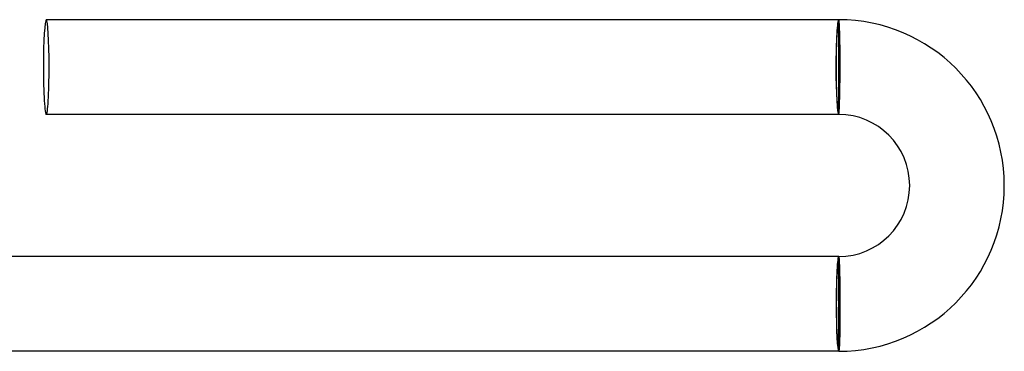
# Model space of a CAD drawing. Header units: millimetres. Extents: x -258 to 258, y -258 to 258.
# Tile 49 of 63: x 216 to 258, y -2 to 12. Entities that reach past the tile are written whole.
import ezdxf

# ---------------------------------------------------------------- set-up
doc = ezdxf.new("R2010")
doc.units = ezdxf.units.MM
doc.layers.add('HIDDEN', color=7, linetype='Continuous')
doc.layers.add('THICK', color=7, linetype='Continuous')

msp = doc.modelspace()

# ---------------------------------------------------------------- linework, layer by layer
at = {"layer": 'HIDDEN'}
for p, q in [((250.503, 11.998), (250.5, 12)), ((250.506, 11.991), (250.503, 11.998)), ((250.509, 11.98), (250.506, 11.991)), ((250.512, 11.964), (250.509, 11.98)), ((250.515, 11.944), (250.512, 11.964)), ((250.518, 11.919), (250.515, 11.944)), ((250.521, 11.89), (250.518, 11.919)), ((250.524, 11.857), (250.521, 11.89)), ((250.527, 11.819), (250.524, 11.857)), ((250.529, 11.778), (250.527, 11.819)), ((250.532, 11.732), (250.529, 11.778)), ((250.535, 11.682), (250.532, 11.732)), ((250.537, 11.629), (250.535, 11.682)), ((250.539, 11.572), (250.537, 11.629)), ((250.542, 11.512), (250.539, 11.572)), ((250.544, 11.448), (250.542, 11.512)), ((250.546, 11.38), (250.544, 11.448)), ((250.548, 11.31), (250.546, 11.38)), ((250.549, 11.236), (250.548, 11.31)), ((250.551, 11.16), (250.549, 11.236)), ((250.553, 11.081), (250.551, 11.16)), ((250.554, 11), (250.553, 11.081)), ((250.555, 10.916), (250.554, 11)), ((250.556, 10.831), (250.555, 10.916)), ((250.557, 10.743), (250.556, 10.831)), ((250.558, 10.654), (250.557, 10.743)), ((250.559, 10.563), (250.558, 10.654)), ((250.559, 10.471), (250.559, 10.563)), ((250.56, 10.378), (250.559, 10.471)), ((250.559, 9.907), (250.56, 10)), ((250.56, 10.284), (250.56, 10.378)), ((250.56, 10.19), (250.56, 10.284)), ((250.56, 10.095), (250.56, 10.19)), ((250.56, 10), (250.56, 10.095)), ((250.557, 9.542), (250.558, 9.632)), ((250.558, 9.723), (250.559, 9.815)), ((250.558, 9.632), (250.558, 9.723)), ((250.559, 9.815), (250.559, 9.907)), ((250.551, 9.108), (250.552, 9.192)), ((250.552, 9.192), (250.553, 9.278)), ((250.553, 9.278), (250.555, 9.365)), ((250.555, 9.365), (250.556, 9.453)), ((250.556, 9.453), (250.557, 9.542)), ((250.543, 8.722), (250.544, 8.795)), ((250.544, 8.795), (250.546, 8.87)), ((250.546, 8.87), (250.548, 8.947)), ((250.548, 8.947), (250.549, 9.027)), ((250.549, 9.027), (250.551, 9.108)), ((250.528, 8.3), (250.53, 8.35)), ((250.53, 8.35), (250.533, 8.404)), ((250.533, 8.404), (250.535, 8.461)), ((250.535, 8.461), (250.537, 8.522)), ((250.537, 8.522), (250.539, 8.586)), ((250.539, 8.586), (250.541, 8.653)), ((250.541, 8.653), (250.543, 8.722)), ((250.5, 8), (250.502, 8.002)), ((250.502, 8.002), (250.505, 8.009)), ((250.505, 8.009), (250.507, 8.019)), ((250.507, 8.019), (250.51, 8.034)), ((250.51, 8.034), (250.512, 8.053)), ((250.512, 8.053), (250.514, 8.076)), ((250.514, 8.076), (250.517, 8.104)), ((250.517, 8.104), (250.519, 8.135)), ((250.519, 8.135), (250.521, 8.171)), ((250.521, 8.171), (250.524, 8.21)), ((250.524, 8.21), (250.526, 8.253)), ((250.526, 8.253), (250.528, 8.3)), ((250.5, 2), (250.502, 1.998)), ((250.502, 1.998), (250.504, 1.991)), ((250.504, 1.991), (250.506, 1.981)), ((250.506, 1.981), (250.509, 1.966)), ((250.509, 1.966), (250.511, 1.947)), ((250.511, 1.947), (250.513, 1.924)), ((250.513, 1.924), (250.515, 1.896)), ((250.515, 1.896), (250.517, 1.865)), ((250.517, 1.865), (250.519, 1.829)), ((250.519, 1.829), (250.521, 1.79)), ((250.521, 1.79), (250.523, 1.747)), ((250.523, 1.747), (250.525, 1.7)), ((250.525, 1.7), (250.527, 1.65)), ((250.527, 1.65), (250.529, 1.596)), ((250.529, 1.596), (250.531, 1.539)), ((250.531, 1.539), (250.533, 1.478)), ((250.533, 1.478), (250.535, 1.414)), ((250.535, 1.414), (250.536, 1.347)), ((250.536, 1.347), (250.538, 1.277)), ((250.538, 1.277), (250.54, 1.205)), ((250.54, 1.205), (250.541, 1.13)), ((250.541, 1.13), (250.543, 1.053)), ((250.543, 1.053), (250.544, 0.973)), ((250.544, 0.973), (250.545, 0.891)), ((250.545, 0.891), (250.547, 0.808)), ((250.547, 0.808), (250.548, 0.722)), ((250.548, 0.722), (250.549, 0.635)), ((250.549, 0.635), (250.55, 0.547)), ((250.55, 0.547), (250.551, 0.458)), ((250.551, 0.458), (250.551, 0.368)), ((250.551, 0.368), (250.552, 0.277)), ((250.552, 0.277), (250.553, 0.185)), ((250.553, 0.185), (250.553, 0.092)), ((250.553, 0.092), (250.553, 0)), ((250.553, 0), (250.553, -0.095)), ((250.553, -0.095), (250.554, -0.19)), ((250.554, -0.19), (250.553, -0.284)), ((250.553, -0.284), (250.553, -0.378)), ((250.553, -0.378), (250.553, -0.471)), ((250.55, -0.831), (250.549, -0.916)), ((250.551, -0.743), (250.55, -0.831)), ((250.552, -0.654), (250.551, -0.743)), ((250.553, -0.563), (250.552, -0.654)), ((250.553, -0.471), (250.553, -0.563)), ((250.544, -1.236), (250.543, -1.309)), ((250.546, -1.16), (250.544, -1.236)), ((250.547, -1.081), (250.546, -1.16)), ((250.548, -1), (250.547, -1.081)), ((250.549, -0.916), (250.548, -1)), ((250.533, -1.629), (250.531, -1.682)), ((250.535, -1.572), (250.533, -1.629)), ((250.537, -1.511), (250.535, -1.572)), ((250.539, -1.447), (250.537, -1.511)), ((250.541, -1.38), (250.539, -1.447)), ((250.543, -1.309), (250.541, -1.38)), ((250.503, -1.998), (250.5, -2)), ((250.506, -1.991), (250.503, -1.998)), ((250.508, -1.98), (250.506, -1.991)), ((250.511, -1.964), (250.508, -1.98)), ((250.514, -1.944), (250.511, -1.964)), ((250.516, -1.919), (250.514, -1.944)), ((250.519, -1.89), (250.516, -1.919)), ((250.521, -1.857), (250.519, -1.89)), ((250.524, -1.819), (250.521, -1.857)), ((250.526, -1.777), (250.524, -1.819)), ((250.529, -1.732), (250.526, -1.777)), ((250.531, -1.682), (250.529, -1.732))]:
    msp.add_line(p, q, dxfattribs=at)
for start_param, end_param in [(-1.570796, 0), (-3.141593, -1.570796)]:
    msp.add_ellipse((217, 10), major_axis=(0, 2), ratio=0.059595, start_param=start_param, end_param=end_param, dxfattribs=at)
at = {"layer": 'THICK'}
for p, q in [((250.5, 12), (217, 12)), ((250.5, 8), (250.5, 12)), ((250.5, 8), (217, 8)), ((250.5, 2), (214.988, 2)), ((250.5, -2), (250.5, 2)), ((250.5, -2), (214.988, -2))]:
    msp.add_line(p, q, dxfattribs=at)
for radius in [7, 3]:
    msp.add_arc((250.5, 5), radius, 270, 90, dxfattribs=at)
for centre, major_axis, ratio, start_param, end_param in [((217, 10), (0, 2), 0.059595, 0, 1.570796), ((250.5, 10), (0, -2), 0.059595, -3.141593, -1.570796), ((250.5, 10), (0, -1.9), 0.059595, -3.141593, 0), ((217, 10), (0, 2), 0.059595, 1.570796, 3.141593), ((250.5, 10), (0, -2), 0.059595, -1.570796, 0), ((250.5, 0), (0, -2), 0.053258, -3.141593, -1.570796), ((250.5, 0), (0, 1.9), 0.053258, 0, 3.141593), ((250.5, 0), (0, -2), 0.053258, -1.570796, 0)]:
    msp.add_ellipse(centre, major_axis=major_axis, ratio=ratio, start_param=start_param, end_param=end_param, dxfattribs=at)

doc.saveas('drawing.dxf')
